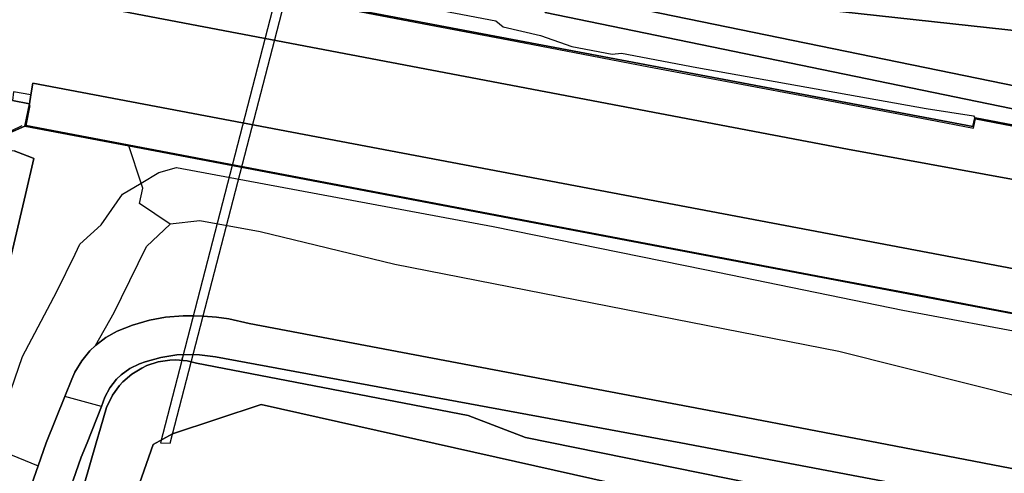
# Model space of a CAD drawing. Header units: metres. Extents: x 108000 to 109000, y 423600 to 424200.
# Tile 84 of 106: x 108627 to 108710, y 423897 to 423936. Entities that reach past the tile are written whole.
import ezdxf

# ---------------------------------------------------------------- set-up
doc = ezdxf.new("R2010")
doc.units = ezdxf.units.M
doc.header["$MEASUREMENT"] = 0
for name, color, linetype in [('Duiker', 10, 'Continuous'), ('Fietspad', 10, 'Continuous'), ('grasland overig', 10, 'Continuous'), ('groenvoorziening', 10, 'Continuous'), ('Hek', 10, 'Continuous'), ('Muur', 10, 'Continuous'), ('oever_ slootkant', 10, 'Continuous'), ('perron', 10, 'Continuous'), ('rijbaan lokale weg', 10, 'Continuous'), ('spoorbaan', 10, 'Continuous'), ('struiken', 10, 'Continuous'), ('Toegangstrap', 10, 'Continuous'), ('Voetpad', 10, 'Continuous'), ('waterloop_ sloot', 10, 'Continuous')]:
    doc.layers.add(name, color=color, linetype=linetype)

msp = doc.modelspace()

# ---------------------------------------------------------------- linework, layer by layer
at = {"layer": 'Duiker', "color": 12, "true_color": 0xc30000}
msp.add_line((108640.516, 423906.998), (108640.584, 423907.262), dxfattribs=at)
msp.add_lwpolyline([(108654.2, 423958.874), (108653.934, 423958.938), (108640.584, 423907.262), (108640.516, 423906.998), (108638.71, 423900.008), (108639.533, 423899.989), (108654.74, 423958.743), (108654.2, 423958.874)], dxfattribs=at)
at = {"layer": 'Fietspad', "color": 255}
msp.add_line((108633.703, 423903.094), (108630.594, 423903.938), dxfattribs=at)
for points in [[(108755.659, 423889.204), (108754.473, 423889.433), (108699.61, 423900), (108687.809, 423902.269), (108646.219, 423910.149), (108644.495, 423910.526), (108643.448, 423910.677), (108642.32, 423910.756), (108641.498, 423910.801), (108640.629, 423910.799), (108639.126, 423910.676), (108637.767, 423910.424), (108636.319, 423910), (108635.039, 423909.479), (108634.075, 423908.943), (108633.198, 423908.274), (108632.721, 423907.813), (108632.022, 423906.96), (108631.453, 423906.015), (108631.179, 423905.409), (108630.594, 423903.938)], [(108633.703, 423903.094), (108633.993, 423903.873), (108634.417, 423904.679), (108634.975, 423905.4), (108635.365, 423905.779), (108636.101, 423906.318), (108636.919, 423906.719), (108637.414, 423906.898), (108638.745, 423907.261), (108640.108, 423907.468), (108640.647, 423907.505), (108642.011, 423907.492), (108643.379, 423907.319), (108682.841, 423900), (108751.209, 423887.039), (108755.08, 423886.184)], [(108630.594, 423903.938), (108629.005, 423900), (108628.324, 423898.057), (108625.414, 423889.75), (108623.07, 423882.656), (108620.395, 423875.122), (108619.977, 423874.219), (108619.747, 423873.833), (108619.139, 423873.038), (108618.411, 423872.341), (108617.602, 423871.812), (108615.773, 423863.219), (108616.922, 423863.062), (108617.336, 423865.5), (108620.633, 423864.938), (108621.763, 423868.413), (108624.93, 423878.156), (108629.484, 423891.688), (108631.307, 423896.845), (108631.992, 423898.781), (108632.476, 423900), (108633.703, 423903.094)]]:
    msp.add_lwpolyline(points, dxfattribs=at)
at = {"layer": 'grasland overig', "color": 3, "true_color": 0x00f000}
msp.add_lwpolyline([(108621.88, 423920.771), (108622.181, 423921.257), (108622.566, 423922.735), (108622.841, 423922.787), (108623.459, 423925.249), (108624.431, 423925.702), (108624.537, 423925.751), (108627.208, 423926.908), (108627.584, 423928.795), (108626.163, 423929.084), (108623.405, 423929.229), (108623.077, 423927.409), (108622.682, 423925.216), (108621.88, 423920.771)], dxfattribs=at)
at = {"layer": 'groenvoorziening', "color": 3}
for p, q in [((108637.059, 423922.06), (108636.032, 423925.231)), ((108624.335, 423899.679), (108628.324, 423898.057))]:
    msp.add_line(p, q, dxfattribs=at)
for points in [[(108613.218, 423945.82), (108630.371, 423942.684), (108643.643, 423940.167), (108656.886, 423937.821), (108667.165, 423935.85), (108667.784, 423935.336), (108670.953, 423934.591), (108673.598, 423933.671), (108677.031, 423933.014), (108677.824, 423933.093), (108684.218, 423931.895), (108703.675, 423928.399), (108707.689, 423927.778), (108707.792, 423927.621)], [(108610.721, 423944.588), (108629.78, 423940.877), (108629.889, 423940.856), (108630.026, 423941.582), (108664.978, 423934.955), (108707.621, 423926.87), (108707.792, 423927.621)], [(108707.792, 423927.621), (108707.837, 423927.612), (108728.97, 423923.569), (108732.336, 423922.925), (108732.182, 423922.172), (108732.175, 423922.136), (108737.675, 423921.102), (108744.34, 423919.849), (108744.494, 423919.82), (108744.525, 423919.991), (108743.857, 423920.118), (108727.448, 423924.897), (108727.413, 423924.718), (108722.148, 423926.074), (108671.35, 423936.55), (108671.393, 423936.973)], [(108636.032, 423925.231), (108627.208, 423926.908), (108624.537, 423925.751), (108624.431, 423925.702), (108623.459, 423925.249), (108622.841, 423922.787), (108622.566, 423922.735), (108622.181, 423921.257), (108621.88, 423920.771)], [(108741.254, 423902.671), (108741.269, 423902.983), (108740.765, 423903.039), (108721.141, 423906.802), (108721.146, 423906.828), (108721.547, 423908.978), (108721.542, 423908.979), (108636.032, 423925.231)], [(108621.547, 423913.253), (108622.809, 423918.627), (108624.341, 423924.969), (108624.812, 423925.07), (108626.291, 423924.801), (108627.766, 423924.236), (108627.953, 423924.151), (108627.269, 423921.102), (108625.166, 423912.173), (108623.152, 423903.156), (108622.767, 423900.983), (108622.565, 423900.397)], [(108637.059, 423922.06), (108638.578, 423922.966), (108640.065, 423923.388), (108666.927, 423918.366), (108684.88, 423914.739), (108701.68, 423911.287), (108713.2, 423909.11), (108717.575, 423907.891), (108719.905, 423906.222), (108731.323, 423903.749), (108736.92, 423902.901), (108741.133, 423902.285), (108741.254, 423902.671)], [(108624.335, 423899.679), (108626.987, 423907.331), (108629.917, 423912.854), (108631.463, 423916.041), (108631.874, 423916.89), (108633.683, 423918.532), (108635.484, 423921.121), (108637.059, 423922.06)], [(108639.529, 423918.572), (108636.923, 423920.332), (108637.199, 423921.629), (108637.059, 423922.06)], [(108633.198, 423908.274), (108634.784, 423911.064), (108635.413, 423912.352), (108637.53, 423916.681), (108639.529, 423918.572)], [(108749.071, 423897.939), (108748.776, 423897.128), (108747.52, 423896.982), (108742.767, 423897.071), (108730.048, 423899.404), (108717.632, 423902.374), (108696.251, 423907.751), (108658.597, 423915.148), (108647.165, 423917.939), (108642.046, 423918.858), (108639.529, 423918.572)], [(108633.198, 423908.274), (108634.075, 423908.943), (108635.039, 423909.479), (108636.319, 423910), (108637.767, 423910.424), (108639.126, 423910.676), (108640.629, 423910.799), (108641.498, 423910.801), (108642.32, 423910.756), (108643.448, 423910.677), (108644.495, 423910.526), (108646.219, 423910.149), (108687.809, 423902.269), (108699.61, 423900), (108754.473, 423889.433), (108755.903, 423896.798), (108749.1, 423898.095), (108749.071, 423897.939)], [(108628.324, 423898.057), (108629.005, 423900), (108630.594, 423903.938), (108631.179, 423905.409), (108631.453, 423906.015), (108632.022, 423906.96), (108632.721, 423907.813), (108633.198, 423908.274)], [(108751.209, 423887.039), (108682.841, 423900), (108643.379, 423907.319), (108642.011, 423907.492), (108640.647, 423907.505), (108640.108, 423907.468), (108638.745, 423907.261), (108637.414, 423906.898), (108636.919, 423906.719), (108636.101, 423906.318), (108635.365, 423905.779), (108634.975, 423905.4), (108634.417, 423904.679), (108633.993, 423903.873), (108633.703, 423903.094), (108632.476, 423900), (108631.992, 423898.781), (108631.307, 423896.845)], [(108632.219, 423896.464), (108633.241, 423900), (108633.611, 423901.258), (108634.122, 423902.994), (108634.638, 423904.057), (108635.224, 423904.864), (108635.516, 423905.182), (108636.27, 423905.835), (108637.119, 423906.359), (108637.56, 423906.563), (108638.508, 423906.872), (108639.493, 423907.026), (108639.978, 423907.043), (108640.971, 423906.96), (108641.763, 423906.763), (108664.799, 423902.319), (108669.689, 423900.449), (108737.492, 423886.688)], [(108620.395, 423875.122), (108623.07, 423882.656), (108625.414, 423889.75), (108628.324, 423898.057)]]:
    msp.add_lwpolyline(points, dxfattribs=at)
at = {"layer": 'Hek', "color": 30}
for points in [[(108629.767, 423939.762), (108630.075, 423941.511), (108634.863, 423940.581), (108642.078, 423939.206), (108651.548, 423937.416), (108661.041, 423935.6), (108668.234, 423934.23), (108675.317, 423932.888), (108680.133, 423931.955), (108687.239, 423930.62), (108694.436, 423929.253), (108703.862, 423927.469), (108707.696, 423926.734), (108707.857, 423927.522), (108712.557, 423926.623), (108719.733, 423925.254), (108729.216, 423923.447), (108732.21, 423922.872), (108732.045, 423922.098), (108741.586, 423920.277), (108744.571, 423919.712), (108744.612, 423920.009)], [(108741.316, 423903.017), (108733.063, 423904.581), (108725.945, 423905.928), (108721.232, 423906.818), (108721.635, 423909.009), (108708.508, 423911.513), (108703.078, 423912.544), (108693.573, 423914.327), (108686.466, 423915.681), (108679.296, 423917.021), (108674.571, 423917.928), (108667.476, 423919.272), (108662.751, 423920.185), (108655.677, 423921.543), (108648.57, 423922.881), (108641.524, 423924.241), (108634.425, 423925.585), (108631.996, 423926.038), (108627.323, 423926.92), (108627.665, 423928.647)], [(108614.931, 423908.155), (108616.546, 423907.759), (108617.767, 423912.785), (108617.842, 423913.378), (108617.916, 423913.971), (108618.989, 423916.105), (108621.88, 423920.771), (108622.181, 423921.257), (108622.566, 423922.735), (108622.841, 423922.787), (108623.459, 423925.249), (108624.537, 423925.751), (108627.208, 423926.908)], [(108626.955, 423926.936), (108623.396, 423925.235), (108621.067, 423915.323), (108619.988, 423911.202)]]:
    msp.add_lwpolyline(points, dxfattribs=at)
at = {"layer": 'Muur', "color": 12, "true_color": 0xd20000}
msp.add_lwpolyline([(108741.197, 423903.025), (108721.129, 423906.831), (108721.549, 423909.015), (108627.274, 423926.95)], dxfattribs=at)
at = {"layer": 'oever_ slootkant', "color": 92, "true_color": 0x00c300}
for points in [[(108737.492, 423886.688), (108669.689, 423900.449), (108664.799, 423902.319), (108641.763, 423906.763), (108640.971, 423906.96), (108639.978, 423907.043), (108639.493, 423907.026), (108638.508, 423906.872), (108637.56, 423906.563), (108637.119, 423906.359), (108636.27, 423905.835), (108635.516, 423905.182), (108635.224, 423904.864), (108634.638, 423904.057), (108634.122, 423902.994), (108633.611, 423901.258), (108633.241, 423900), (108632.219, 423896.464)], [(108636.162, 423894.36), (108638.088, 423899.877), (108639.737, 423900.779), (108647.24, 423903.267), (108685.227, 423894.75)]]:
    msp.add_lwpolyline(points, dxfattribs=at)
at = {"layer": 'perron', "color": 255}
for points in [[(108728.97, 423923.569), (108707.837, 423927.612), (108707.792, 423927.621), (108707.621, 423926.87), (108664.978, 423934.955), (108630.026, 423941.582), (108629.889, 423940.856), (108629.78, 423940.877), (108629.763, 423940.775), (108629.603, 423939.789), (108629.478, 423939.014), (108629.292, 423937.866), (108696.98, 423924.96), (108722.812, 423920.217)], [(108761.363, 423905.272), (108627.882, 423930.561), (108627.713, 423929.561), (108627.584, 423928.795), (108627.208, 423926.908), (108636.032, 423925.231), (108721.542, 423908.979)]]:
    msp.add_lwpolyline(points, dxfattribs=at)
at = {"layer": 'rijbaan lokale weg', "color": 255}
msp.add_lwpolyline([(108625.166, 423912.173), (108627.269, 423921.102), (108627.953, 423924.151), (108627.766, 423924.236), (108626.291, 423924.801)], dxfattribs=at)
at = {"layer": 'spoorbaan', "color": 255}
for points in [[(108770.528, 423911.049), (108764.599, 423912.203), (108762.796, 423912.554), (108722.812, 423920.217), (108696.98, 423924.96), (108629.292, 423937.866), (108629.478, 423939.014), (108629.603, 423939.789), (108628.168, 423940.057), (108614.793, 423942.703)], [(108626.163, 423929.084), (108627.584, 423928.795), (108627.713, 423929.561), (108627.882, 423930.561), (108761.363, 423905.272), (108763.216, 423904.929), (108769.15, 423903.832)]]:
    msp.add_lwpolyline(points, dxfattribs=at)
at = {"layer": 'struiken', "color": 92, "true_color": 0x00c300}
msp.add_lwpolyline([(108734.96, 423933.206), (108734.649, 423933.225), (108721.38, 423935.768), (108721.223, 423933.936), (108673.262, 423939.18), (108673.341, 423938.115), (108722.585, 423927.977), (108744.92, 423922.132), (108744.957, 423922.33), (108754.35, 423920.636), (108754.874, 423923.593), (108755.245, 423926.057), (108755.24, 423926.816), (108755.077, 423927.556), (108754.763, 423928.247), (108754.311, 423928.856), (108753.742, 423929.357), (108753.08, 423929.728), (108752.27, 423929.968), (108734.96, 423933.206)], dxfattribs=at)
at = {"layer": 'Toegangstrap', "color": 12, "true_color": 0xd20000}
msp.add_lwpolyline([(108626.163, 423929.084), (108627.584, 423928.795), (108627.713, 423929.561), (108626.248, 423929.81), (108626.163, 423929.084)], dxfattribs=at)
at = {"layer": 'Voetpad', "color": 255}
for points in [[(108718.774, 423936.268), (108718.77, 423935.974), (108692.404, 423938.876), (108671.815, 423941.104), (108671.393, 423936.973), (108671.35, 423936.55), (108722.148, 423926.074), (108727.413, 423924.718), (108727.448, 423924.897), (108743.857, 423920.118), (108744.525, 423919.991)], [(108744.917, 423922.113), (108744.92, 423922.132), (108722.585, 423927.977), (108673.341, 423938.115), (108673.262, 423939.18), (108721.223, 423933.936), (108721.38, 423935.768)]]:
    msp.add_lwpolyline(points, dxfattribs=at)
at = {"layer": 'waterloop_ sloot', "color": 5}
msp.add_lwpolyline([(108685.227, 423894.75), (108647.24, 423903.267), (108639.737, 423900.779), (108638.088, 423899.877), (108636.162, 423894.36)], dxfattribs=at)

doc.saveas('drawing.dxf')
